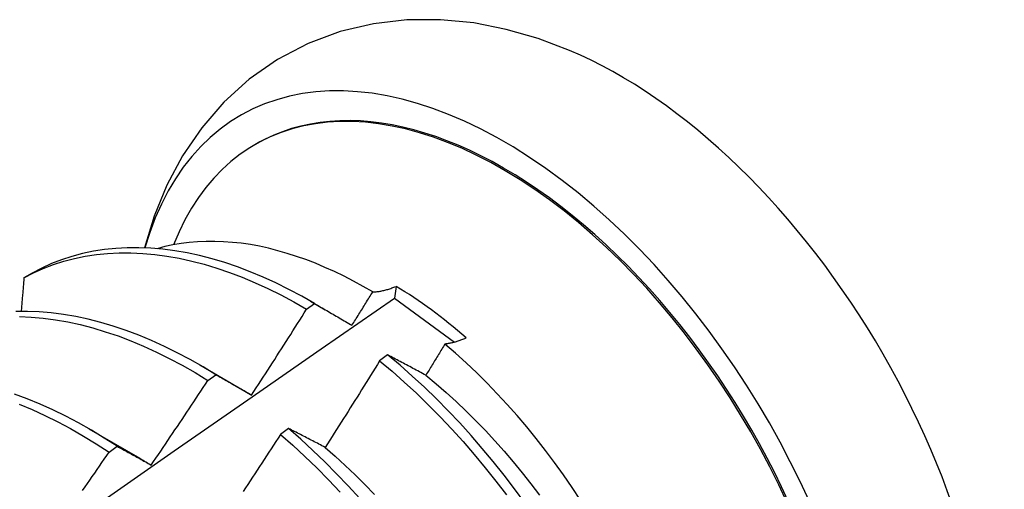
# Model space of a CAD drawing. Header units: inches. Extents: x 19 to 488, y 53 to 228.
# Tile 83 of 118: x 436.263 to 436.573, y 198.528 to 198.675. Entities that reach past the tile are written whole.
import ezdxf

# ---------------------------------------------------------------- set-up
doc = ezdxf.new("R2010")
doc.units = ezdxf.units.IN
doc.header["$MEASUREMENT"] = 0
doc.layers.add('Visible Edges(ANSI)', color=7, linetype='Continuous', lineweight=25)

msp = doc.modelspace()

# ---------------------------------------------------------------- linework, layer by layer
at = {"layer": 'Visible Edges(ANSI)'}
for p, q in [((436.33742, 198.63604), (436.33789, 198.63631)), ((436.26738, 198.5957), (436.2648, 198.59421)), ((436.38168, 198.59153), (436.38121, 198.58781)), ((436.35357, 198.58433), (436.35608, 198.58613)), ((436.35482, 198.58686), (436.35942, 198.5842)), ((436.38121, 198.58781), (436.40003, 198.57399)), ((436.37905, 198.56999), (436.37653, 198.56813)), ((436.32002, 198.56683), (436.33597, 198.5576)), ((436.32256, 198.56197), (436.32507, 198.56378)), ((436.33598, 198.55757), (436.33631, 198.55738)), ((436.28522, 198.54679), (436.30117, 198.53756)), ((436.34791, 198.54689), (436.34539, 198.54502)), ((436.29154, 198.53948), (436.29405, 198.5413))]:
    msp.add_line(p, q, dxfattribs=at)
at = {"layer": 'Visible Edges(ANSI)', "flags": 128}
for points in [[(436.43621, 198.66562), (436.42638, 198.66933), (436.41633, 198.67223), (436.40608, 198.67424), (436.39565, 198.67527), (436.3851, 198.67522), (436.37455, 198.674), (436.36414, 198.67154), (436.35403, 198.66778), (436.34446, 198.66276), (436.33559, 198.65658), (436.32761, 198.64937), (436.32063, 198.6413), (436.31464, 198.63255), (436.30968, 198.62328), (436.30569, 198.61361), (436.30261, 198.60362)], [(436.35608, 198.58613), (436.35204, 198.58844), (436.348, 198.59059), (436.34396, 198.59259), (436.33992, 198.59443), (436.3359, 198.59611), (436.33189, 198.59762), (436.3279, 198.59897), (436.32393, 198.60016), (436.31999, 198.60117), (436.31609, 198.60201), (436.31222, 198.60269), (436.3084, 198.60319), (436.30462, 198.60352), (436.3009, 198.60367), (436.29723, 198.60365), (436.29362, 198.60346), (436.29007, 198.60309), (436.2866, 198.60255), (436.28319, 198.60183), (436.27986, 198.60095), (436.27661, 198.59989), (436.27345, 198.59866), (436.27037, 198.59726), (436.26738, 198.5957)], [(436.37435, 198.58977), (436.37135, 198.59151), (436.36835, 198.59315), (436.36535, 198.5947), (436.36235, 198.59615), (436.35935, 198.5975), (436.35636, 198.59876), (436.35338, 198.59991), (436.35042, 198.60095), (436.34748, 198.60189), (436.34455, 198.60273), (436.34165, 198.60347), (436.33877, 198.6041), (436.33591, 198.60462), (436.33308, 198.60504), (436.33027, 198.60535), (436.3275, 198.60556), (436.32475, 198.60566), (436.32204, 198.60565), (436.31936, 198.60553), (436.31673, 198.60531), (436.31413, 198.60498), (436.31159, 198.60455), (436.30909, 198.60401), (436.30664, 198.60336)], [(436.2648, 198.59421), (436.26779, 198.59576), (436.27087, 198.59714), (436.27405, 198.59836), (436.2773, 198.5994), (436.28064, 198.60027), (436.28405, 198.60098), (436.28753, 198.6015), (436.29108, 198.60186), (436.29469, 198.60204), (436.29837, 198.60204), (436.3021, 198.60188), (436.30588, 198.60154), (436.3097, 198.60102), (436.31357, 198.60034), (436.31748, 198.59948), (436.32142, 198.59845), (436.32539, 198.59726), (436.32938, 198.5959), (436.33339, 198.59437), (436.33742, 198.59268), (436.34145, 198.59083), (436.34549, 198.58882), (436.34953, 198.58665), (436.35357, 198.58433)], [(436.2648, 198.59421), (436.26476, 198.59377), (436.26472, 198.59333), (436.26469, 198.59289), (436.26465, 198.59245), (436.26461, 198.59201), (436.26457, 198.59157), (436.26454, 198.59113), (436.2645, 198.59069), (436.26446, 198.59025), (436.26442, 198.58981), (436.26439, 198.58937), (436.26435, 198.58893), (436.26431, 198.58849), (436.26427, 198.58805), (436.26424, 198.58761), (436.2642, 198.58717), (436.26416, 198.58673), (436.26412, 198.58629), (436.26408, 198.58584), (436.26405, 198.5854), (436.26401, 198.58496), (436.26397, 198.58452), (436.26393, 198.58408), (436.26389, 198.58364)], [(436.37435, 198.58977), (436.37463, 198.58978), (436.37491, 198.5898), (436.37519, 198.58982), (436.37548, 198.58984), (436.37577, 198.58988), (436.37606, 198.58991), (436.37635, 198.58996), (436.37665, 198.59001), (436.37695, 198.59006), (436.37725, 198.59012), (436.37755, 198.59019), (436.37786, 198.59026), (436.37816, 198.59033), (436.37847, 198.59041), (436.37879, 198.5905), (436.3791, 198.59059), (436.37941, 198.59069), (436.37973, 198.59079), (436.38005, 198.5909), (436.38037, 198.59102), (436.3807, 198.59114), (436.38102, 198.59126), (436.38135, 198.59139), (436.38168, 198.59153)], [(436.36783, 198.57929), (436.3681, 198.57972), (436.36838, 198.58016), (436.36865, 198.5806), (436.36892, 198.58103), (436.36919, 198.58147), (436.36947, 198.5819), (436.36974, 198.58234), (436.37001, 198.58278), (436.37028, 198.58321), (436.37056, 198.58365), (436.37083, 198.58409), (436.3711, 198.58452), (436.37137, 198.58496), (436.37164, 198.5854), (436.37191, 198.58583), (436.37218, 198.58627), (436.37245, 198.58671), (436.37273, 198.58714), (436.373, 198.58758), (436.37327, 198.58802), (436.37354, 198.58846), (436.37381, 198.58889), (436.37408, 198.58933), (436.37435, 198.58977)], [(436.24281, 198.49131), (436.26589, 198.50754), (436.28896, 198.52371), (436.31203, 198.53983), (436.33509, 198.55588), (436.35815, 198.57188), (436.38121, 198.58781)], [(436.35608, 198.58613), (436.35656, 198.58585), (436.35704, 198.58558), (436.35752, 198.5853), (436.358, 198.58502), (436.35849, 198.58474), (436.35897, 198.58446), (436.35946, 198.58418), (436.35994, 198.5839), (436.36043, 198.58362), (436.36092, 198.58333), (436.36141, 198.58305), (436.3619, 198.58276), (436.36239, 198.58248), (436.36288, 198.58219), (436.36337, 198.58191), (436.36386, 198.58162), (436.36436, 198.58133), (436.36485, 198.58104), (436.36534, 198.58075), (436.36584, 198.58046), (436.36634, 198.58017), (436.36683, 198.57988), (436.36733, 198.57958), (436.36783, 198.57929)], [(436.32507, 198.56378), (436.32104, 198.56623), (436.317, 198.56853), (436.31296, 198.57068), (436.30892, 198.57267), (436.30488, 198.5745), (436.30086, 198.57616), (436.29685, 198.57767), (436.29286, 198.57901), (436.2889, 198.58018), (436.28496, 198.58119), (436.28106, 198.58202), (436.2772, 198.58268), (436.27337, 198.58317), (436.2696, 198.58349), (436.26588, 198.58363), (436.26221, 198.5836)], [(436.3363, 198.5574), (436.33703, 198.55852), (436.33776, 198.55963), (436.33849, 198.56075), (436.33922, 198.56187), (436.33994, 198.56299), (436.34067, 198.5641), (436.34139, 198.56522), (436.34212, 198.56634), (436.34284, 198.56746), (436.34356, 198.56858), (436.34428, 198.5697), (436.345, 198.57083), (436.34572, 198.57195), (436.34644, 198.57307), (436.34715, 198.57419), (436.34787, 198.57532), (436.34859, 198.57644), (436.3493, 198.57757), (436.35001, 198.57869), (436.35073, 198.57982), (436.35144, 198.58095), (436.35215, 198.58207), (436.35286, 198.5832), (436.35357, 198.58433)], [(436.26335, 198.58201), (436.26707, 198.58185), (436.27085, 198.58152), (436.27468, 198.58102), (436.27854, 198.58034), (436.28245, 198.5795), (436.28638, 198.57848), (436.29035, 198.57729), (436.29434, 198.57594), (436.29835, 198.57442), (436.30238, 198.57274), (436.30641, 198.5709), (436.31045, 198.5689), (436.3145, 198.56674), (436.31853, 198.56443), (436.32256, 198.56197)], [(436.39704, 198.57342), (436.3968, 198.57301), (436.39655, 198.57261), (436.3963, 198.5722), (436.39605, 198.57179), (436.3958, 198.57138), (436.39555, 198.57097), (436.3953, 198.57056), (436.39505, 198.57015), (436.3948, 198.56974), (436.39455, 198.56933), (436.3943, 198.56892), (436.39405, 198.56851), (436.3938, 198.5681), (436.39355, 198.56769), (436.3933, 198.56729), (436.39305, 198.56688), (436.3928, 198.56647), (436.39255, 198.56606), (436.3923, 198.56565), (436.39205, 198.56524), (436.3918, 198.56483), (436.39155, 198.56443), (436.3913, 198.56402), (436.39105, 198.56361)], [(436.40374, 198.57533), (436.40344, 198.5752), (436.40315, 198.57507), (436.40285, 198.57495), (436.40256, 198.57483), (436.40227, 198.57472), (436.40198, 198.57461), (436.40169, 198.57451), (436.4014, 198.57441), (436.40111, 198.57431), (436.40083, 198.57422), (436.40055, 198.57414), (436.40027, 198.57405), (436.39999, 198.57398), (436.39971, 198.5739), (436.39944, 198.57384), (436.39916, 198.57377), (436.39889, 198.57371), (436.39862, 198.57366), (436.39835, 198.57361), (436.39809, 198.57356), (436.39782, 198.57352), (436.39756, 198.57348), (436.3973, 198.57345), (436.39704, 198.57342)], [(436.43964, 198.52439), (436.437, 198.52838), (436.43427, 198.53232), (436.43148, 198.53619), (436.42863, 198.53999), (436.42571, 198.54371), (436.42273, 198.54736), (436.41969, 198.55093), (436.4166, 198.55442), (436.41346, 198.55782), (436.41027, 198.56113), (436.40702, 198.56435), (436.40374, 198.56747), (436.40041, 198.5705), (436.39704, 198.57342)], [(436.39105, 198.56361), (436.39054, 198.56388), (436.39003, 198.56416), (436.38952, 198.56443), (436.38901, 198.5647), (436.38851, 198.56497), (436.388, 198.56524), (436.3875, 198.56551), (436.38699, 198.56578), (436.38649, 198.56605), (436.38599, 198.56631), (436.38549, 198.56658), (436.38499, 198.56685), (436.38449, 198.56711), (436.38399, 198.56738), (436.38349, 198.56764), (436.38299, 198.56791), (436.3825, 198.56817), (436.382, 198.56843), (436.38151, 198.56869), (436.38101, 198.56895), (436.38052, 198.56921), (436.38003, 198.56947), (436.37954, 198.56973), (436.37905, 198.56999)], [(436.42213, 198.52359), (436.41891, 198.52798), (436.41562, 198.53228), (436.41224, 198.53651), (436.40879, 198.54065), (436.40528, 198.54469), (436.40169, 198.54864), (436.39805, 198.55248), (436.39435, 198.55622), (436.39059, 198.55984), (436.38679, 198.56334), (436.38294, 198.56673), (436.37905, 198.56999)], [(436.37653, 198.56813), (436.37583, 198.56699), (436.37512, 198.56585), (436.37442, 198.56471), (436.37371, 198.56358), (436.373, 198.56244), (436.37229, 198.56131), (436.37159, 198.56017), (436.37088, 198.55904), (436.37016, 198.5579), (436.36945, 198.55677), (436.36874, 198.55564), (436.36803, 198.5545), (436.36731, 198.55337), (436.3666, 198.55224), (436.36588, 198.55111), (436.36516, 198.54998), (436.36445, 198.54885), (436.36373, 198.54772), (436.36301, 198.54659), (436.36229, 198.54547), (436.36157, 198.54434), (436.36085, 198.54321), (436.36012, 198.54209), (436.3594, 198.54096)], [(436.37653, 198.56813), (436.38042, 198.56486), (436.38427, 198.56146), (436.38807, 198.55795), (436.39182, 198.55432), (436.39552, 198.55057), (436.39916, 198.54672), (436.40274, 198.54277), (436.40625, 198.53872), (436.40969, 198.53457), (436.41306, 198.53034), (436.41635, 198.52603)], [(436.32507, 198.56378), (436.32553, 198.56353), (436.32599, 198.56327), (436.32645, 198.56301), (436.32691, 198.56275), (436.32737, 198.56249), (436.32783, 198.56223), (436.3283, 198.56197), (436.32876, 198.56171), (436.32923, 198.56144), (436.3297, 198.56118), (436.33016, 198.56092), (436.33063, 198.56065), (436.3311, 198.56038), (436.33157, 198.56012), (436.33204, 198.55985), (436.33251, 198.55958), (436.33298, 198.55931), (436.33345, 198.55904), (436.33393, 198.55877), (436.3344, 198.5585), (436.33488, 198.55823), (436.33535, 198.55795), (436.33583, 198.55768), (436.3363, 198.5574)], [(436.39105, 198.56359), (436.39426, 198.56094), (436.39743, 198.55818), (436.40058, 198.55533), (436.40368, 198.55238), (436.40674, 198.54934), (436.40976, 198.54622), (436.41273, 198.54301), (436.41565, 198.53973), (436.41852, 198.53637), (436.42133, 198.53295), (436.42408, 198.52946), (436.42677, 198.52591)], [(436.30477, 198.53541), (436.30552, 198.53651), (436.30627, 198.53761), (436.30702, 198.53871), (436.30777, 198.53981), (436.30852, 198.54091), (436.30927, 198.54201), (436.31001, 198.54312), (436.31076, 198.54422), (436.3115, 198.54533), (436.31224, 198.54643), (436.31299, 198.54754), (436.31373, 198.54864), (436.31447, 198.54975), (436.31521, 198.55086), (436.31595, 198.55197), (436.31669, 198.55308), (436.31742, 198.55419), (436.31816, 198.5553), (436.3189, 198.55641), (436.31963, 198.55752), (436.32037, 198.55863), (436.3211, 198.55974), (436.32183, 198.56086), (436.32256, 198.56197)], [(436.29405, 198.5413), (436.29003, 198.54389), (436.286, 198.54633), (436.28196, 198.54862), (436.27792, 198.55076), (436.27388, 198.55274), (436.26985, 198.55456), (436.26582, 198.55622), (436.26181, 198.55771)], [(436.26332, 198.55448), (436.26734, 198.55281), (436.27137, 198.55098), (436.27542, 198.54898), (436.27946, 198.54684), (436.2835, 198.54453), (436.28752, 198.54208), (436.29154, 198.53948)], [(436.34539, 198.54502), (436.34466, 198.54389), (436.34394, 198.54277), (436.34321, 198.54165), (436.34248, 198.54053), (436.34175, 198.53941), (436.34102, 198.53829), (436.34029, 198.53717), (436.33955, 198.53605), (436.33882, 198.53493), (436.33809, 198.53381), (436.33735, 198.53269), (436.33662, 198.53158), (436.33588, 198.53046), (436.33514, 198.52934), (436.3344, 198.52823), (436.33366, 198.52711)], [(436.34539, 198.54502), (436.34924, 198.54163), (436.35304, 198.53812), (436.3568, 198.5345), (436.3605, 198.53076), (436.36414, 198.52691)], [(436.3594, 198.54096), (436.35891, 198.54122), (436.35842, 198.54147), (436.35794, 198.54173), (436.35745, 198.54198), (436.35697, 198.54223), (436.35648, 198.54248), (436.356, 198.54273), (436.35552, 198.54298), (436.35503, 198.54323), (436.35455, 198.54348), (436.35407, 198.54373), (436.35359, 198.54398), (436.35312, 198.54422), (436.35264, 198.54447), (436.35216, 198.54471), (436.35169, 198.54496), (436.35121, 198.5452), (436.35074, 198.54544), (436.35026, 198.54569), (436.34979, 198.54593), (436.34932, 198.54617), (436.34885, 198.54641), (436.34838, 198.54665), (436.34791, 198.54689)], [(436.37027, 198.52489), (436.36668, 198.52883), (436.36303, 198.53267), (436.35933, 198.53639), (436.35557, 198.54001), (436.35176, 198.54351), (436.34791, 198.54689)], [(436.28321, 198.52744), (436.28397, 198.52853), (436.28473, 198.52962), (436.28549, 198.53071), (436.28625, 198.53181), (436.28701, 198.5329), (436.28777, 198.534), (436.28852, 198.53509), (436.28928, 198.53619), (436.29003, 198.53729), (436.29079, 198.53838), (436.29154, 198.53948)], [(436.29405, 198.5413), (436.29449, 198.54107), (436.29492, 198.54083), (436.29536, 198.54059), (436.2958, 198.54035), (436.29625, 198.54011), (436.29669, 198.53987), (436.29713, 198.53963), (436.29757, 198.53939), (436.29802, 198.53915), (436.29846, 198.5389), (436.29891, 198.53866), (436.29935, 198.53841), (436.2998, 198.53817), (436.30025, 198.53792), (436.3007, 198.53767), (436.30115, 198.53742), (436.3016, 198.53718), (436.30205, 198.53692), (436.3025, 198.53667), (436.30295, 198.53642), (436.30341, 198.53617), (436.30386, 198.53592), (436.30432, 198.53566), (436.30477, 198.53541)], [(436.35938, 198.54093), (436.36256, 198.53817), (436.3657, 198.53531), (436.36881, 198.53237), (436.37188, 198.52933), (436.3749, 198.52621)], [(436.30116, 198.53753), (436.30131, 198.53744), (436.30146, 198.53736), (436.30161, 198.53727), (436.30176, 198.53718), (436.30191, 198.53709), (436.30206, 198.537), (436.30221, 198.53691), (436.30236, 198.53683), (436.30251, 198.53674), (436.30266, 198.53665), (436.30281, 198.53656), (436.30296, 198.53647), (436.30311, 198.53638), (436.30326, 198.53629), (436.30341, 198.5362), (436.30356, 198.53611), (436.30371, 198.53602), (436.30386, 198.53592), (436.30401, 198.53583), (436.30416, 198.53574), (436.30431, 198.53565), (436.30446, 198.53556), (436.30461, 198.53546), (436.30476, 198.53537)]]:
    msp.add_lwpolyline(points, dxfattribs=at)
at = {"layer": 'Visible Edges(ANSI)'}
for centre, major_axis, start_param, end_param in [((436.4155, 198.50154), (0.08271, -0.14363), 5.847071, 9.934273), ((436.45169, 198.52239), (-0.08271, 0.14363), 3.792594, 5.632184), ((436.4155, 198.50154), (0.07761, -0.13476), 0, 3.141593), ((436.41502, 198.50127), (-0.07761, 0.13476), 2.782688, 6.718054), ((436.37968, 198.48092), (0.06824, -0.11849), 2.106565, 2.33742)]:
    msp.add_ellipse(centre, major_axis=major_axis, ratio=0.578093, start_param=start_param, end_param=end_param, dxfattribs=at)

doc.saveas('drawing.dxf')
